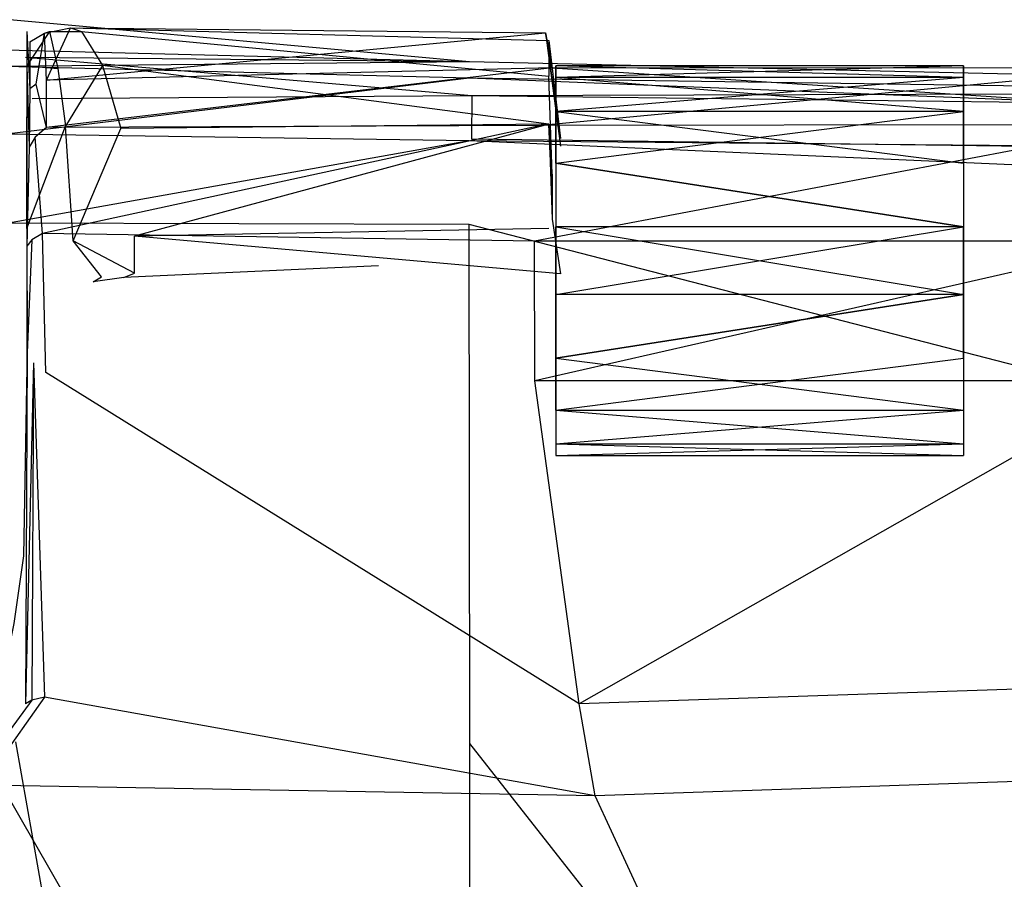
# Model space of a CAD drawing. Extents: x 0 to 0.379, y -0.457 to 0.
# Tile 12 of 18: x 0.052 to 0.107, y -0.051 to -0.004. Entities that reach past the tile are written whole.
import ezdxf

# ---------------------------------------------------------------- set-up
doc = ezdxf.new("R2010")
doc.units = 0
doc.layers.add('L0_DECKEL_0_N_9M80S101____REPLA', color=7, linetype='CONTINUOUS')
doc.layers.add('L1_RAHMEN_0_N_9M80S101____REPLA', color=7, linetype='CONTINUOUS')

msp = doc.modelspace()

# ---------------------------------------------------------------- linework, layer by layer
at = {"layer": 'L0_DECKEL_0_N_9M80S101____REPLA', "color": 8}
for points, invisible_edges in [([(0.076824, -0.00591, 0.04807), (0.051247, -0.003558, 0.040124), (0.051021, -0.00525, 0.047703), (0.076824, -0.00591, 0.04807)], 14), ([(0.076824, -0.00591, 0.04807), (0.052119, -0.005662, 0.039699), (0.051247, -0.003558, 0.040124), (0.076824, -0.00591, 0.04807)], 14), ([(0.051, -0.00616, 0.050888), (0.076824, -0.00591, 0.04807), (0.051021, -0.00525, 0.047703), (0.051, -0.00616, 0.050888)], 13), ([(0.076824, -0.00591, 0.04807), (0.051, -0.00616, 0.050888), (0.07681, -0.006807, 0.051251), (0.076824, -0.00591, 0.04807)], 14), ([(0.076952, -0.007787, 0.048023), (0.052491, -0.007963, 0.040123), (0.052119, -0.005662, 0.039699), (0.076952, -0.007787, 0.048023)], 14), ([(0.076952, -0.007787, 0.048023), (0.052119, -0.005662, 0.039699), (0.076824, -0.00591, 0.04807), (0.076952, -0.007787, 0.048023)], 14), ([(0.189337, -0.008425, 0.052921), (0.076824, -0.00591, 0.04807), (0.07681, -0.006807, 0.051251), (0.189337, -0.008425, 0.052921)], 14), ([(0.189354, -0.007473, 0.048), (0.076952, -0.007787, 0.048023), (0.076824, -0.00591, 0.04807), (0.189354, -0.007473, 0.048)], 14), ([(0.189337, -0.008425, 0.052921), (0.189354, -0.007473, 0.048), (0.076824, -0.00591, 0.04807), (0.189337, -0.008425, 0.052921)], 14), ([(0.07681, -0.006807, 0.051251), (0.051, -0.00616, 0.050888), (0.05107, -0.009922, 0.053947), (0.07681, -0.006807, 0.051251)], 14), ([(0.07681, -0.006807, 0.051251), (0.05107, -0.009922, 0.053947), (0.076799, -0.010304, 0.054377), (0.07681, -0.006807, 0.051251)], 14), ([(0.189327, -0.01131, 0.055711), (0.07681, -0.006807, 0.051251), (0.076799, -0.010304, 0.054377), (0.189327, -0.01131, 0.055711)], 14), ([(0.189337, -0.008425, 0.052921), (0.07681, -0.006807, 0.051251), (0.189327, -0.01131, 0.055711), (0.189337, -0.008425, 0.052921)], 14), ([(0.189357, -0.009148, 0.047177), (0.076952, -0.007787, 0.048023), (0.189354, -0.007473, 0.048), (0.189357, -0.009148, 0.047177)], 14), ([(0.076952, -0.007787, 0.048023), (0.07694, -0.010211, 0.04807), (0.052491, -0.007963, 0.040123), (0.076952, -0.007787, 0.048023)], 14), ([(0.189354, -0.011705, 0.048), (0.07694, -0.010211, 0.04807), (0.076952, -0.007787, 0.048023), (0.189354, -0.011705, 0.048)], 14), ([(0.189357, -0.009148, 0.047177), (0.189356, -0.00968, 0.047348), (0.076952, -0.007787, 0.048023), (0.189357, -0.009148, 0.047177)], 14), ([(0.189356, -0.00968, 0.047348), (0.189354, -0.011705, 0.048), (0.076952, -0.007787, 0.048023), (0.189356, -0.00968, 0.047348)], 14), ([(0.076799, -0.010304, 0.054377), (0.05107, -0.009922, 0.053947), (0.051174, -0.014877, 0.055046), (0.076799, -0.010304, 0.054377)], 14), ([(0.076799, -0.010304, 0.054377), (0.051174, -0.014877, 0.055046), (0.076796, -0.014947, 0.055627), (0.076799, -0.010304, 0.054377)], 14), ([(0.189323, -0.015289, 0.056863), (0.076799, -0.010304, 0.054377), (0.076796, -0.014947, 0.055627), (0.189323, -0.015289, 0.056863)], 14), ([(0.189327, -0.01131, 0.055711), (0.076799, -0.010304, 0.054377), (0.189323, -0.015289, 0.056863), (0.189327, -0.01131, 0.055711)], 14), ([(0.076796, -0.014947, 0.055627), (0.051174, -0.014877, 0.055046), (0.051579, -0.043739, 0.049201), (0.076796, -0.014947, 0.055627)], 14), ([(0.076834, -0.043842, 0.04982), (0.076796, -0.014947, 0.055627), (0.051579, -0.043739, 0.049201), (0.076834, -0.043842, 0.04982)], 14), ([(0.189343, -0.044023, 0.050981), (0.189323, -0.015289, 0.056863), (0.076796, -0.014947, 0.055627), (0.189343, -0.044023, 0.050981)], 14), ([(0.189343, -0.044023, 0.050981), (0.076796, -0.014947, 0.055627), (0.076834, -0.043842, 0.04982), (0.189343, -0.044023, 0.050981)], 14), ([(0.076863, -0.186841, 0.036292), (0.051579, -0.043739, 0.049201), (0.051192, -0.186837, 0.035953), (0.076863, -0.186841, 0.036292)], 14), ([(0.076863, -0.186841, 0.036292), (0.076834, -0.043842, 0.04982), (0.051579, -0.043739, 0.049201), (0.076863, -0.186841, 0.036292)], 14), ([(0.189392, -0.186845, 0.037029), (0.189343, -0.044023, 0.050981), (0.076834, -0.043842, 0.04982), (0.189392, -0.186845, 0.037029)], 14), ([(0.189392, -0.186845, 0.037029), (0.076834, -0.043842, 0.04982), (0.076863, -0.186841, 0.036292), (0.189392, -0.186845, 0.037029)], 14)]:
    msp.add_3dface(points, dxfattribs=dict(at, invisible_edges=invisible_edges))
at = {"layer": 'L1_RAHMEN_0_N_9M80S101____REPLA', "color": 8}
for points, invisible_edges in [([(0.053458, -0.004215, 0.031), (0.05219, -0.006118, 0.025205), (0.05219, -0.004215, 0.030987), (0.053458, -0.004215, 0.031)], 14), ([(0.053458, -0.004215, 0.031), (0.053924, -0.006272, 0.024962), (0.05219, -0.006118, 0.025205), (0.053458, -0.004215, 0.031)], 14), ([(0.052353, -0.004796, 0.036561), (0.053182, -0.004306, 0.036545), (0.05219, -0.004215, 0.030987), (0.052353, -0.004796, 0.036561)], 14), ([(0.053182, -0.004306, 0.036545), (0.053458, -0.004215, 0.031), (0.05219, -0.004215, 0.030987), (0.053182, -0.004306, 0.036545)], 14), ([(0.05219, -0.004215, 0.030987), (0.05219, -0.006118, 0.025205), (0.052352, -0.007407, 0.040821), (0.05219, -0.004215, 0.030987)], 14), ([(0.05219, -0.004215, 0.030987), (0.052352, -0.007407, 0.040821), (0.052353, -0.004796, 0.036561), (0.05219, -0.004215, 0.030987)], 14), ([(0.052709, -0.007155, 0.041026), (0.053182, -0.004306, 0.036545), (0.052353, -0.004796, 0.036561), (0.052709, -0.007155, 0.041026)], 14), ([(0.053279, -0.006928, 0.041027), (0.053182, -0.004306, 0.036545), (0.052709, -0.007155, 0.041026), (0.053279, -0.006928, 0.041027)], 14), ([(0.053279, -0.006928, 0.041027), (0.054619, -0.004019, 0.03652), (0.053182, -0.004306, 0.036545), (0.053279, -0.006928, 0.041027)], 14), ([(0.053182, -0.004306, 0.036545), (0.054619, -0.004019, 0.03652), (0.053458, -0.004215, 0.031), (0.053182, -0.004306, 0.036545)], 14), ([(0.053279, -0.006928, 0.041027), (0.081049, -0.004285, 0.036503), (0.054619, -0.004019, 0.03652), (0.053279, -0.006928, 0.041027)], 14), ([(0.08142, -0.006245, 0.043688), (0.081049, -0.004285, 0.036503), (0.053279, -0.006928, 0.041027), (0.08142, -0.006245, 0.043688)], 14), ([(0.054619, -0.004019, 0.03652), (0.055237, -0.004219, 0.030988), (0.053458, -0.004215, 0.031), (0.054619, -0.004019, 0.03652)], 14), ([(0.053458, -0.004215, 0.031), (0.055237, -0.004219, 0.030988), (0.053924, -0.006272, 0.024962), (0.053458, -0.004215, 0.031)], 14), ([(0.055237, -0.004219, 0.030988), (0.056401, -0.006114, 0.025205), (0.053924, -0.006272, 0.024962), (0.055237, -0.004219, 0.030988)], 14), ([(0.054619, -0.004019, 0.03652), (0.081238, -0.004724, 0.031218), (0.055237, -0.004219, 0.030988), (0.054619, -0.004019, 0.03652)], 14), ([(0.054619, -0.004019, 0.03652), (0.081049, -0.004285, 0.036503), (0.081238, -0.004724, 0.031218), (0.054619, -0.004019, 0.03652)], 14), ([(0.081238, -0.004724, 0.031218), (0.081242, -0.006695, 0.025241), (0.055237, -0.004219, 0.030988), (0.081238, -0.004724, 0.031218)], 14), ([(0.055237, -0.004219, 0.030988), (0.081242, -0.006695, 0.025241), (0.056401, -0.006114, 0.025205), (0.055237, -0.004219, 0.030988)], 14), ([(0.081049, -0.004285, 0.036503), (0.08189, -0.010169, 0.038131), (0.081238, -0.004724, 0.031218), (0.081049, -0.004285, 0.036503)], 14), ([(0.081049, -0.004285, 0.036503), (0.08189, -0.010597, 0.038476), (0.08189, -0.010169, 0.038131), (0.081049, -0.004285, 0.036503)], 14), ([(0.081049, -0.004285, 0.036503), (0.08142, -0.006245, 0.043688), (0.08189, -0.010597, 0.038476), (0.081049, -0.004285, 0.036503)], 14), ([(0.052353, -0.004796, 0.036561), (0.052352, -0.007407, 0.040821), (0.052709, -0.007155, 0.041026), (0.052353, -0.004796, 0.036561)], 14), ([(0.08142, -0.012162, 0.032025), (0.081242, -0.006695, 0.025241), (0.081238, -0.004724, 0.031218), (0.08142, -0.012162, 0.032025)], 14), ([(0.081238, -0.004724, 0.031218), (0.08189, -0.010169, 0.038131), (0.08142, -0.012162, 0.032025), (0.081238, -0.004724, 0.031218)], 14), ([(0.05219, -0.006118, 0.025205), (0.053924, -0.006272, 0.024962), (0.05219, -0.008957, 0.02196), (0.05219, -0.006118, 0.025205)], 14), ([(0.05219, -0.006118, 0.025205), (0.05219, -0.008957, 0.02196), (0.052318, -0.010649, 0.043347), (0.05219, -0.006118, 0.025205)], 14), ([(0.05219, -0.006118, 0.025205), (0.052318, -0.010649, 0.043347), (0.052352, -0.007407, 0.040821), (0.05219, -0.006118, 0.025205)], 14), ([(0.053924, -0.006272, 0.024962), (0.054338, -0.009484, 0.021517), (0.05219, -0.008957, 0.02196), (0.053924, -0.006272, 0.024962)], 14), ([(0.08142, -0.006245, 0.043688), (0.053279, -0.006928, 0.041027), (0.05329, -0.009553, 0.043317), (0.08142, -0.006245, 0.043688)], 14), ([(0.08142, -0.006245, 0.043688), (0.05329, -0.009553, 0.043317), (0.080816, -0.009455, 0.046017), (0.08142, -0.006245, 0.043688)], 14), ([(0.056401, -0.006114, 0.025205), (0.054338, -0.009484, 0.021517), (0.053924, -0.006272, 0.024962), (0.056401, -0.006114, 0.025205)], 14), ([(0.056401, -0.006114, 0.025205), (0.057419, -0.009607, 0.021431), (0.054338, -0.009484, 0.021517), (0.056401, -0.006114, 0.025205)], 14), ([(0.056401, -0.006114, 0.025205), (0.081237, -0.009374, 0.022346), (0.057419, -0.009607, 0.021431), (0.056401, -0.006114, 0.025205)], 13), ([(0.081237, -0.009374, 0.022346), (0.056401, -0.006114, 0.025205), (0.081242, -0.006695, 0.025241), (0.081237, -0.009374, 0.022346)], 14), ([(0.11458, -0.006267, 0.04362), (0.08142, -0.006245, 0.043688), (0.080816, -0.009455, 0.046017), (0.11458, -0.006267, 0.04362)], 14), ([(0.11458, -0.006267, 0.04362), (0.080816, -0.009455, 0.046017), (0.114576, -0.009397, 0.045983), (0.11458, -0.006267, 0.04362)], 14), ([(0.08142, -0.006245, 0.043688), (0.114575, -0.008395, 0.042041), (0.08189, -0.010597, 0.038476), (0.08142, -0.006245, 0.043688)], 14), ([(0.11458, -0.006267, 0.04362), (0.114575, -0.008395, 0.042041), (0.08142, -0.006245, 0.043688), (0.11458, -0.006267, 0.04362)], 14), ([(0.081621, -0.006775, 0.035467), (0.104313, -0.00612, 0.031756), (0.081621, -0.00612, 0.031756), (0.081621, -0.006775, 0.035467)], 13), ([(0.104313, -0.00612, 0.031756), (0.081621, -0.006775, 0.035467), (0.104313, -0.006775, 0.035467), (0.104313, -0.00612, 0.031756)], 14), ([(0.081621, -0.00612, 0.031756), (0.104313, -0.006774, 0.028046), (0.081621, -0.006775, 0.028046), (0.081621, -0.00612, 0.031756)], 13), ([(0.104313, -0.006774, 0.028046), (0.081621, -0.00612, 0.031756), (0.104313, -0.00612, 0.031756), (0.104313, -0.006774, 0.028046)], 14), ([(0.081621, -0.00612, 0.031756), (0.081621, -0.006775, 0.028046), (0.081621, -0.008658, 0.024783), (0.081621, -0.00612, 0.031756)], 14), ([(0.081621, -0.008658, 0.03873), (0.081621, -0.00612, 0.031756), (0.081621, -0.015085, 0.021073), (0.081621, -0.008658, 0.03873)], 13), ([(0.081621, -0.00612, 0.031756), (0.081621, -0.008658, 0.03873), (0.081621, -0.006775, 0.035467), (0.081621, -0.00612, 0.031756)], 14), ([(0.081621, -0.00612, 0.031756), (0.081621, -0.011545, 0.022361), (0.081621, -0.015085, 0.021073), (0.081621, -0.00612, 0.031756)], 13), ([(0.081621, -0.011545, 0.022361), (0.081621, -0.00612, 0.031756), (0.081621, -0.008658, 0.024783), (0.081621, -0.011545, 0.022361)], 14), ([(0.104313, -0.00612, 0.031756), (0.104313, -0.006775, 0.035467), (0.104313, -0.008658, 0.03873), (0.104313, -0.00612, 0.031756)], 14), ([(0.104313, -0.008658, 0.024783), (0.104313, -0.00612, 0.031756), (0.104313, -0.015085, 0.04244), (0.104313, -0.008658, 0.024783)], 13), ([(0.104313, -0.00612, 0.031756), (0.104313, -0.008658, 0.024783), (0.104313, -0.006774, 0.028046), (0.104313, -0.00612, 0.031756)], 14), ([(0.104313, -0.00612, 0.031756), (0.104313, -0.011545, 0.041152), (0.104313, -0.015085, 0.04244), (0.104313, -0.00612, 0.031756)], 13), ([(0.104313, -0.011545, 0.041152), (0.104313, -0.00612, 0.031756), (0.104313, -0.008658, 0.03873), (0.104313, -0.011545, 0.041152)], 14), ([(0.05329, -0.009553, 0.043317), (0.053279, -0.006928, 0.041027), (0.052709, -0.007155, 0.041026), (0.05329, -0.009553, 0.043317)], 14), ([(0.08142, -0.013465, 0.02866), (0.081237, -0.009374, 0.022346), (0.081242, -0.006695, 0.025241), (0.08142, -0.013465, 0.02866)], 14), ([(0.081242, -0.006695, 0.025241), (0.08142, -0.012162, 0.032025), (0.08142, -0.013465, 0.02866), (0.081242, -0.006695, 0.025241)], 13), ([(0.104313, -0.008658, 0.024783), (0.081621, -0.006775, 0.028046), (0.104313, -0.006774, 0.028046), (0.104313, -0.008658, 0.024783)], 14), ([(0.081621, -0.008658, 0.03873), (0.104313, -0.006775, 0.035467), (0.081621, -0.006775, 0.035467), (0.081621, -0.008658, 0.03873)], 13), ([(0.104313, -0.006775, 0.035467), (0.081621, -0.008658, 0.03873), (0.104313, -0.008658, 0.03873), (0.104313, -0.006775, 0.035467)], 14), ([(0.081621, -0.006775, 0.028046), (0.104313, -0.008658, 0.024783), (0.081621, -0.008658, 0.024783), (0.081621, -0.006775, 0.028046)], 13), ([(0.052352, -0.007407, 0.040821), (0.052318, -0.010649, 0.043347), (0.052662, -0.010098, 0.043473), (0.052352, -0.007407, 0.040821)], 14), ([(0.052709, -0.007155, 0.041026), (0.052352, -0.007407, 0.040821), (0.052662, -0.010098, 0.043473), (0.052709, -0.007155, 0.041026)], 14), ([(0.05329, -0.009553, 0.043317), (0.052709, -0.007155, 0.041026), (0.052662, -0.010098, 0.043473), (0.05329, -0.009553, 0.043317)], 14), ([(0.104313, -0.011545, 0.041152), (0.081621, -0.008658, 0.03873), (0.081621, -0.011545, 0.041152), (0.104313, -0.011545, 0.041152)], 13), ([(0.081621, -0.008658, 0.03873), (0.104313, -0.011545, 0.041152), (0.104313, -0.008658, 0.03873), (0.081621, -0.008658, 0.03873)], 14), ([(0.104313, -0.008658, 0.024783), (0.081621, -0.011545, 0.022361), (0.081621, -0.008658, 0.024783), (0.104313, -0.008658, 0.024783)], 13), ([(0.081621, -0.011545, 0.022361), (0.104313, -0.008658, 0.024783), (0.104313, -0.011545, 0.022361), (0.081621, -0.011545, 0.022361)], 14), ([(0.081621, -0.015085, 0.021073), (0.081621, -0.022393, 0.041152), (0.081621, -0.008658, 0.03873), (0.081621, -0.015085, 0.021073)], 14), ([(0.081621, -0.008658, 0.03873), (0.081621, -0.015085, 0.04244), (0.081621, -0.011545, 0.041152), (0.081621, -0.008658, 0.03873)], 14), ([(0.081621, -0.018853, 0.04244), (0.081621, -0.008658, 0.03873), (0.081621, -0.022393, 0.041152), (0.081621, -0.018853, 0.04244)], 13), ([(0.081621, -0.008658, 0.03873), (0.081621, -0.018853, 0.04244), (0.081621, -0.015085, 0.04244), (0.081621, -0.008658, 0.03873)], 14), ([(0.104313, -0.015085, 0.04244), (0.104313, -0.022393, 0.022361), (0.104313, -0.008658, 0.024783), (0.104313, -0.015085, 0.04244)], 14), ([(0.104313, -0.008658, 0.024783), (0.104313, -0.015085, 0.021073), (0.104313, -0.011545, 0.022361), (0.104313, -0.008658, 0.024783)], 14), ([(0.104313, -0.018853, 0.021073), (0.104313, -0.008658, 0.024783), (0.104313, -0.022393, 0.022361), (0.104313, -0.018853, 0.021073)], 13), ([(0.104313, -0.008658, 0.024783), (0.104313, -0.018853, 0.021073), (0.104313, -0.015085, 0.021073), (0.104313, -0.008658, 0.024783)], 14), ([(0.054338, -0.009484, 0.021517), (0.05219, -0.015179, 0.019452), (0.05219, -0.008957, 0.02196), (0.054338, -0.009484, 0.021517)], 13), ([(0.05219, -0.008957, 0.02196), (0.05219, -0.015179, 0.019452), (0.052195, -0.016152, 0.044621), (0.05219, -0.008957, 0.02196)], 14), ([(0.05219, -0.008957, 0.02196), (0.052195, -0.016152, 0.044621), (0.052318, -0.010649, 0.043347), (0.05219, -0.008957, 0.02196)], 14), ([(0.05219, -0.015179, 0.019452), (0.054338, -0.009484, 0.021517), (0.054764, -0.015865, 0.018884), (0.05219, -0.015179, 0.019452)], 14), ([(0.05329, -0.009553, 0.043317), (0.052662, -0.010098, 0.043473), (0.053071, -0.01545, 0.045517), (0.05329, -0.009553, 0.043317)], 14), ([(0.080816, -0.009455, 0.046017), (0.05329, -0.009553, 0.043317), (0.053071, -0.01545, 0.045517), (0.080816, -0.009455, 0.046017)], 14), ([(0.080816, -0.009455, 0.046017), (0.053071, -0.01545, 0.045517), (0.080439, -0.01589, 0.047903), (0.080816, -0.009455, 0.046017)], 14), ([(0.057419, -0.009607, 0.021431), (0.054764, -0.015865, 0.018884), (0.054338, -0.009484, 0.021517), (0.057419, -0.009607, 0.021431)], 13), ([(0.054764, -0.015865, 0.018884), (0.057419, -0.009607, 0.021431), (0.058181, -0.015612, 0.018946), (0.054764, -0.015865, 0.018884)], 14), ([(0.081237, -0.009374, 0.022346), (0.058181, -0.015612, 0.018946), (0.057419, -0.009607, 0.021431), (0.081237, -0.009374, 0.022346)], 14), ([(0.081237, -0.015182, 0.019713), (0.058181, -0.015612, 0.018946), (0.081237, -0.009374, 0.022346), (0.081237, -0.015182, 0.019713)], 14), ([(0.114576, -0.009397, 0.045983), (0.080816, -0.009455, 0.046017), (0.080439, -0.01589, 0.047903), (0.114576, -0.009397, 0.045983)], 14), ([(0.114576, -0.009397, 0.045983), (0.080439, -0.01589, 0.047903), (0.114576, -0.015889, 0.047923), (0.114576, -0.009397, 0.045983)], 14), ([(0.081237, -0.009374, 0.022346), (0.08142, -0.013465, 0.02866), (0.08142, -0.014667, 0.027689), (0.081237, -0.009374, 0.022346)], 13), ([(0.081237, -0.009374, 0.022346), (0.08142, -0.014667, 0.027689), (0.081237, -0.015182, 0.019713), (0.081237, -0.009374, 0.022346)], 14), ([(0.052662, -0.010098, 0.043473), (0.052318, -0.010649, 0.043347), (0.052468, -0.0158, 0.045223), (0.052662, -0.010098, 0.043473)], 14), ([(0.053071, -0.01545, 0.045517), (0.052662, -0.010098, 0.043473), (0.052468, -0.0158, 0.045223), (0.053071, -0.01545, 0.045517)], 14), ([(0.052318, -0.010649, 0.043347), (0.052195, -0.016152, 0.044621), (0.052468, -0.0158, 0.045223), (0.052318, -0.010649, 0.043347)], 14), ([(0.104313, -0.015085, 0.04244), (0.081621, -0.011545, 0.041152), (0.081621, -0.015085, 0.04244), (0.104313, -0.015085, 0.04244)], 13), ([(0.081621, -0.011545, 0.041152), (0.104313, -0.015085, 0.04244), (0.104313, -0.011545, 0.041152), (0.081621, -0.011545, 0.041152)], 14), ([(0.081621, -0.011545, 0.022361), (0.104313, -0.015085, 0.021073), (0.081621, -0.015085, 0.021073), (0.081621, -0.011545, 0.022361)], 13), ([(0.104313, -0.015085, 0.021073), (0.081621, -0.011545, 0.022361), (0.104313, -0.011545, 0.022361), (0.104313, -0.015085, 0.021073)], 14), ([(0.08142, -0.014667, 0.027689), (0.08189, -0.017702, 0.024414), (0.081237, -0.015182, 0.019713), (0.08142, -0.014667, 0.027689)], 14), ([(0.052212, -0.022104, 0.044575), (0.05219, -0.015179, 0.019452), (0.05219, -0.022919, 0.017308), (0.052212, -0.022104, 0.044575)], 13), ([(0.05219, -0.015179, 0.019452), (0.052212, -0.022104, 0.044575), (0.052195, -0.016152, 0.044621), (0.05219, -0.015179, 0.019452)], 14), ([(0.08189, -0.017702, 0.024414), (0.058181, -0.015612, 0.018946), (0.081237, -0.015182, 0.019713), (0.08189, -0.017702, 0.024414)], 14), ([(0.104313, -0.018853, 0.04244), (0.081621, -0.015085, 0.04244), (0.081621, -0.018853, 0.04244), (0.104313, -0.018853, 0.04244)], 13), ([(0.081621, -0.015085, 0.04244), (0.104313, -0.018853, 0.04244), (0.104313, -0.015085, 0.04244), (0.081621, -0.015085, 0.04244)], 14), ([(0.104313, -0.015085, 0.021073), (0.081621, -0.018853, 0.021073), (0.081621, -0.015085, 0.021073), (0.104313, -0.015085, 0.021073)], 13), ([(0.081621, -0.018853, 0.021073), (0.104313, -0.015085, 0.021073), (0.104313, -0.018853, 0.021073), (0.081621, -0.018853, 0.021073)], 14), ([(0.081621, -0.022393, 0.041152), (0.081621, -0.015085, 0.021073), (0.081621, -0.027163, 0.028046), (0.081621, -0.022393, 0.041152)], 13), ([(0.081621, -0.015085, 0.021073), (0.081621, -0.022393, 0.022361), (0.081621, -0.027163, 0.028046), (0.081621, -0.015085, 0.021073)], 13), ([(0.081621, -0.022393, 0.022361), (0.081621, -0.015085, 0.021073), (0.081621, -0.018853, 0.021073), (0.081621, -0.022393, 0.022361)], 14), ([(0.104313, -0.022393, 0.022361), (0.104313, -0.015085, 0.04244), (0.104313, -0.027163, 0.035467), (0.104313, -0.022393, 0.022361)], 13), ([(0.104313, -0.015085, 0.04244), (0.104313, -0.022393, 0.041152), (0.104313, -0.027163, 0.035467), (0.104313, -0.015085, 0.04244)], 13), ([(0.104313, -0.022393, 0.041152), (0.104313, -0.015085, 0.04244), (0.104313, -0.018853, 0.04244), (0.104313, -0.022393, 0.041152)], 14), ([(0.052468, -0.0158, 0.045223), (0.052195, -0.016152, 0.044621), (0.052212, -0.022104, 0.044575), (0.052468, -0.0158, 0.045223)], 14), ([(0.052468, -0.0158, 0.045223), (0.052212, -0.022104, 0.044575), (0.052558, -0.022647, 0.045079), (0.052468, -0.0158, 0.045223)], 14), ([(0.053071, -0.01545, 0.045517), (0.052468, -0.0158, 0.045223), (0.052558, -0.022647, 0.045079), (0.053071, -0.01545, 0.045517)], 14), ([(0.053258, -0.023195, 0.045245), (0.053071, -0.01545, 0.045517), (0.052558, -0.022647, 0.045079), (0.053258, -0.023195, 0.045245)], 14), ([(0.080439, -0.01589, 0.047903), (0.053071, -0.01545, 0.045517), (0.053258, -0.023195, 0.045245), (0.080439, -0.01589, 0.047903)], 14), ([(0.058187, -0.017672, 0.027047), (0.054764, -0.015865, 0.018884), (0.058181, -0.015612, 0.018946), (0.058187, -0.017672, 0.027047)], 14), ([(0.056345, -0.017875, 0.027066), (0.054764, -0.015865, 0.018884), (0.058187, -0.017672, 0.027047), (0.056345, -0.017875, 0.027066)], 14), ([(0.058187, -0.017672, 0.027047), (0.058181, -0.015612, 0.018946), (0.08189, -0.017702, 0.024414), (0.058187, -0.017672, 0.027047)], 14), ([(0.080454, -0.02365, 0.046796), (0.080439, -0.01589, 0.047903), (0.053258, -0.023195, 0.045245), (0.080454, -0.02365, 0.046796)], 14), ([(0.080454, -0.02365, 0.046796), (0.114576, -0.015889, 0.047923), (0.080439, -0.01589, 0.047903), (0.080454, -0.02365, 0.046796)], 13), ([(0.114576, -0.015889, 0.047923), (0.080454, -0.02365, 0.046796), (0.114576, -0.02365, 0.046796), (0.114576, -0.015889, 0.047923)], 14), ([(0.071767, -0.017264, 0.03699), (0.057596, -0.017899, 0.036932), (0.08189, -0.017702, 0.024414), (0.071767, -0.017264, 0.03699)], 14), ([(0.057596, -0.017899, 0.036932), (0.055875, -0.018137, 0.036897), (0.058187, -0.017672, 0.027047), (0.057596, -0.017899, 0.036932)], 14), ([(0.055875, -0.018137, 0.036897), (0.056345, -0.017875, 0.027066), (0.058187, -0.017672, 0.027047), (0.055875, -0.018137, 0.036897)], 14), ([(0.057596, -0.017899, 0.036932), (0.058187, -0.017672, 0.027047), (0.08189, -0.017702, 0.024414), (0.057596, -0.017899, 0.036932)], 14), ([(0.081621, -0.022393, 0.041152), (0.104313, -0.018853, 0.04244), (0.081621, -0.018853, 0.04244), (0.081621, -0.022393, 0.041152)], 13), ([(0.104313, -0.018853, 0.04244), (0.081621, -0.022393, 0.041152), (0.104313, -0.022393, 0.041152), (0.104313, -0.018853, 0.04244)], 14), ([(0.104313, -0.018853, 0.021073), (0.081621, -0.022393, 0.022361), (0.081621, -0.018853, 0.021073), (0.104313, -0.018853, 0.021073)], 13), ([(0.081621, -0.022393, 0.022361), (0.104313, -0.018853, 0.021073), (0.104313, -0.022393, 0.022361), (0.081621, -0.022393, 0.022361)], 14), ([(0.052212, -0.022104, 0.044575), (0.05219, -0.022919, 0.017308), (0.052123, -0.041623, 0.040971), (0.052212, -0.022104, 0.044575)], 14), ([(0.052212, -0.022104, 0.044575), (0.052123, -0.041623, 0.040971), (0.052558, -0.022647, 0.045079), (0.052212, -0.022104, 0.044575)], 14), ([(0.104313, -0.02528, 0.03873), (0.081621, -0.022393, 0.041152), (0.081621, -0.02528, 0.03873), (0.104313, -0.02528, 0.03873)], 13), ([(0.081621, -0.022393, 0.041152), (0.104313, -0.02528, 0.03873), (0.104313, -0.022393, 0.041152), (0.081621, -0.022393, 0.041152)], 14), ([(0.104313, -0.022393, 0.022361), (0.081621, -0.02528, 0.024783), (0.081621, -0.022393, 0.022361), (0.104313, -0.022393, 0.022361)], 13), ([(0.081621, -0.02528, 0.024783), (0.104313, -0.022393, 0.022361), (0.104313, -0.02528, 0.024783), (0.081621, -0.02528, 0.024783)], 14), ([(0.081621, -0.022393, 0.041152), (0.081621, -0.027163, 0.035467), (0.081621, -0.02528, 0.03873), (0.081621, -0.022393, 0.041152)], 14), ([(0.081621, -0.027163, 0.028046), (0.081621, -0.027163, 0.035467), (0.081621, -0.022393, 0.041152), (0.081621, -0.027163, 0.028046)], 14), ([(0.081621, -0.022393, 0.022361), (0.081621, -0.02528, 0.024783), (0.081621, -0.027163, 0.028046), (0.081621, -0.022393, 0.022361)], 14), ([(0.104313, -0.022393, 0.022361), (0.104313, -0.027163, 0.028046), (0.104313, -0.02528, 0.024783), (0.104313, -0.022393, 0.022361)], 14), ([(0.104313, -0.027163, 0.035467), (0.104313, -0.027163, 0.028046), (0.104313, -0.022393, 0.022361), (0.104313, -0.027163, 0.035467)], 14), ([(0.104313, -0.022393, 0.041152), (0.104313, -0.02528, 0.03873), (0.104313, -0.027163, 0.035467), (0.104313, -0.022393, 0.041152)], 14), ([(0.05219, -0.022919, 0.017308), (0.052012, -0.033393, 0.015813), (0.052123, -0.041623, 0.040971), (0.05219, -0.022919, 0.017308)], 14), ([(0.052558, -0.022647, 0.045079), (0.052123, -0.041623, 0.040971), (0.052465, -0.041417, 0.041547), (0.052558, -0.022647, 0.045079)], 14), ([(0.053173, -0.041266, 0.041865), (0.052558, -0.022647, 0.045079), (0.052465, -0.041417, 0.041547), (0.053173, -0.041266, 0.041865)], 13), ([(0.052558, -0.022647, 0.045079), (0.053173, -0.041266, 0.041865), (0.053258, -0.023195, 0.045245), (0.052558, -0.022647, 0.045079)], 14), ([(0.08292, -0.041625, 0.041775), (0.053258, -0.023195, 0.045245), (0.053173, -0.041266, 0.041865), (0.08292, -0.041625, 0.041775)], 14), ([(0.08292, -0.041625, 0.041775), (0.080454, -0.02365, 0.046796), (0.053258, -0.023195, 0.045245), (0.08292, -0.041625, 0.041775)], 14), ([(0.08292, -0.041625, 0.041775), (0.114576, -0.02365, 0.046796), (0.080454, -0.02365, 0.046796), (0.08292, -0.041625, 0.041775)], 13), ([(0.114576, -0.02365, 0.046796), (0.08292, -0.041625, 0.041775), (0.115646, -0.040522, 0.042073), (0.114576, -0.02365, 0.046796)], 14), ([(0.104313, -0.02528, 0.03873), (0.081621, -0.027163, 0.035467), (0.104313, -0.027163, 0.035467), (0.104313, -0.02528, 0.03873)], 13), ([(0.081621, -0.027163, 0.035467), (0.104313, -0.02528, 0.03873), (0.081621, -0.02528, 0.03873), (0.081621, -0.027163, 0.035467)], 14), ([(0.104313, -0.027163, 0.028046), (0.081621, -0.02528, 0.024783), (0.104313, -0.02528, 0.024783), (0.104313, -0.027163, 0.028046)], 13), ([(0.081621, -0.02528, 0.024783), (0.104313, -0.027163, 0.028046), (0.081621, -0.027163, 0.028046), (0.081621, -0.02528, 0.024783)], 14), ([(0.104313, -0.027163, 0.035467), (0.081621, -0.027818, 0.031756), (0.104313, -0.027818, 0.031756), (0.104313, -0.027163, 0.035467)], 13), ([(0.081621, -0.027818, 0.031756), (0.104313, -0.027163, 0.035467), (0.081621, -0.027163, 0.035467), (0.081621, -0.027818, 0.031756)], 14), ([(0.104313, -0.027818, 0.031756), (0.081621, -0.027163, 0.028046), (0.104313, -0.027163, 0.028046), (0.104313, -0.027818, 0.031756)], 13), ([(0.081621, -0.027163, 0.028046), (0.104313, -0.027818, 0.031756), (0.081621, -0.027818, 0.031756), (0.081621, -0.027163, 0.028046)], 14), ([(0.081621, -0.027163, 0.035467), (0.081621, -0.027163, 0.028046), (0.081621, -0.027818, 0.031756), (0.081621, -0.027163, 0.035467)], 13), ([(0.104313, -0.027163, 0.028046), (0.104313, -0.027163, 0.035467), (0.104313, -0.027818, 0.031756), (0.104313, -0.027163, 0.028046)], 13), ([(0.052012, -0.033393, 0.015813), (0.051477, -0.037164, 0.015296), (0.052123, -0.041623, 0.040971), (0.052012, -0.033393, 0.015813)], 14), ([(0.051477, -0.037164, 0.015296), (0.04981, -0.045063, 0.040073), (0.052123, -0.041623, 0.040971), (0.051477, -0.037164, 0.015296)], 14), ([(0.115646, -0.040522, 0.042073), (0.08292, -0.041625, 0.041775), (0.083823, -0.046746, 0.040537), (0.115646, -0.040522, 0.042073)], 14), ([(0.116041, -0.045666, 0.040743), (0.115646, -0.040522, 0.042073), (0.083823, -0.046746, 0.040537), (0.116041, -0.045666, 0.040743)], 14), ([(0.052465, -0.041417, 0.041547), (0.04981, -0.045063, 0.040073), (0.050152, -0.045537, 0.040623), (0.052465, -0.041417, 0.041547)], 14), ([(0.052465, -0.041417, 0.041547), (0.052123, -0.041623, 0.040971), (0.04981, -0.045063, 0.040073), (0.052465, -0.041417, 0.041547)], 14), ([(0.053173, -0.041266, 0.041865), (0.050152, -0.045537, 0.040623), (0.050811, -0.046169, 0.040618), (0.053173, -0.041266, 0.041865)], 14), ([(0.053173, -0.041266, 0.041865), (0.052465, -0.041417, 0.041547), (0.050152, -0.045537, 0.040623), (0.053173, -0.041266, 0.041865)], 14), ([(0.083823, -0.046746, 0.040537), (0.053173, -0.041266, 0.041865), (0.050811, -0.046169, 0.040618), (0.083823, -0.046746, 0.040537)], 14), ([(0.083823, -0.046746, 0.040537), (0.08292, -0.041625, 0.041775), (0.053173, -0.041266, 0.041865), (0.083823, -0.046746, 0.040537)], 14), ([(0.116041, -0.045666, 0.040743), (0.083823, -0.046746, 0.040537), (0.089993, -0.060149, 0.037293), (0.116041, -0.045666, 0.040743)], 14), ([(0.120172, -0.059535, 0.036995), (0.116041, -0.045666, 0.040743), (0.089993, -0.060149, 0.037293), (0.120172, -0.059535, 0.036995)], 14), ([(0.059628, -0.061615, 0.037086), (0.050811, -0.046169, 0.040618), (0.040682, -0.06156, 0.036802), (0.059628, -0.061615, 0.037086)], 14), ([(0.083823, -0.046746, 0.040537), (0.050811, -0.046169, 0.040618), (0.059628, -0.061615, 0.037086), (0.083823, -0.046746, 0.040537)], 14), ([(0.089993, -0.060149, 0.037293), (0.083823, -0.046746, 0.040537), (0.059628, -0.061615, 0.037086), (0.089993, -0.060149, 0.037293)], 14)]:
    msp.add_3dface(points, dxfattribs=dict(at, invisible_edges=invisible_edges))

doc.saveas('drawing.dxf')
